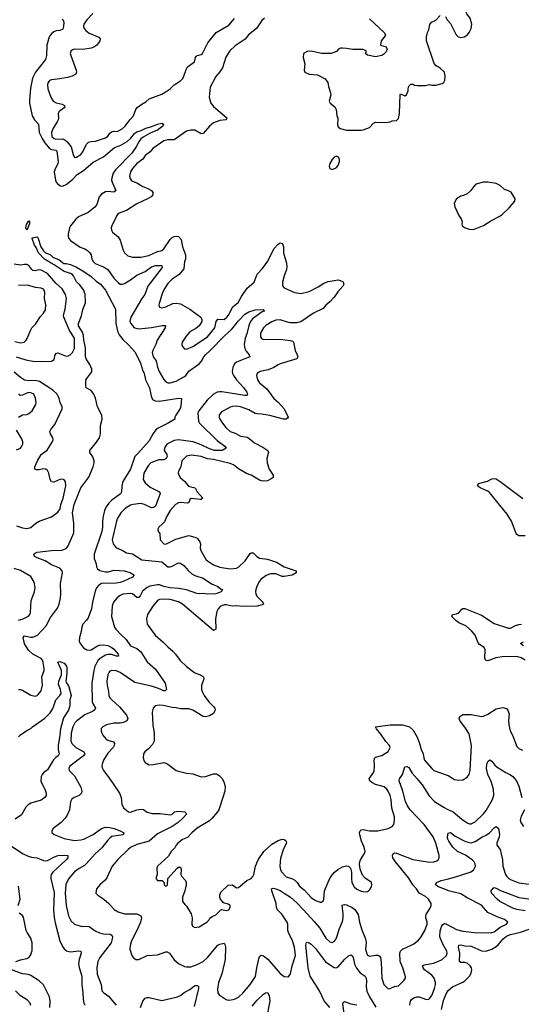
# Model space of a CAD drawing. Header units: inches. Extents: x 1843162 to 1959474, y 907081 to 1016326.
# Tile 11 of 256: x 1865882 to 1870713, y 914699 to 924174. Entities that reach past the tile are written whole.
import ezdxf

# ---------------------------------------------------------------- set-up
doc = ezdxf.new("R2010")
doc.units = ezdxf.units.IN
doc.header["$MEASUREMENT"] = 0
for name, color, linetype in [('B8961', 7, 'Continuous'), ('B8962', 7, 'Continuous'), ('B8971', 7, 'Continuous'), ('B8972', 7, 'Continuous')]:
    doc.layers.add(name, color=color, linetype=linetype)

msp = doc.modelspace()

# ---------------------------------------------------------------- linework, layer by layer
at = {"layer": 'B8961', "color": 5}
for points, elevation in [([(1865850, 919304.2), (1865910, 919283.9), (1865950, 919278.3), (1865990, 919288.5), (1866037, 919330), (1866069.4, 919350), (1866189.3, 919390), (1866250, 919434.4), (1866271.2, 919468.8), (1866277.6, 919510), (1866300.7, 919570), (1866326.3, 919690), (1866323.5, 919730), (1866310, 919746.6), (1866293, 919753), (1866270, 919749.8), (1866210, 919723.9), (1866188, 919728), (1866177.2, 919750), (1866163.5, 919810), (1866150, 919837), (1866135.1, 919850), (1866110.9, 919850.9), (1866070, 919842.8), (1866044.1, 919844.1), (1866027, 919850), (1866028.4, 919870), (1866053, 919930), (1866088.2, 919990), (1866102.2, 920000)], 660), ([(1865870, 917728.7), (1865890.8, 917730), (1865910, 917723.1), (1865990, 917673.7), (1866030, 917665.3), (1866050, 917670.4), (1866060.9, 917679.1), (1866090, 917717), (1866101.9, 917770), (1866096, 917850), (1866116.8, 917910), (1866119.3, 917930), (1866109.7, 917990), (1866102, 918010), (1866087.8, 918027.8), (1866010, 918067.9), (1865967.1, 918107.1), (1865929.1, 918169.1), (1865914.8, 918230), (1865930, 918243.6), (1865988, 918232.1), (1866010, 918231.9), (1866053.5, 918250), (1866138.7, 918341.3), (1866178.6, 918421.4), (1866246.1, 918510), (1866263.7, 918550), (1866273.7, 918610), (1866278, 918650), (1866275.9, 918750), (1866295.2, 918850), (1866291.4, 918871.4), (1866270, 918895.9), (1866190, 918928.8), (1866126.2, 918966.2), (1866050, 918995.6), (1866026, 919010), (1866017, 919030), (1866035.1, 919044.9), (1866049.8, 919050.2), (1866190, 919066.1), (1866290, 919071), (1866331.8, 919088.3), (1866349.8, 919110.2), (1866404.4, 919235.6), (1866403.8, 919330), (1866390.6, 919430), (1866407.4, 919510), (1866470, 919668.2), (1866547.5, 919772.5), (1866590.5, 919870), (1866600.5, 919910), (1866600.6, 919930), (1866586.1, 919966.1), (1866563.6, 920000)], 640), ([(1867018.8, 920000), (1866991.3, 919970), (1866949.2, 919850), (1866876.5, 919730), (1866866.9, 919686.9), (1866863.8, 919630), (1866854.4, 919610), (1866770, 919552.1), (1866739.7, 919520.3), (1866714.9, 919485.1), (1866698.3, 919450), (1866684.6, 919395.4), (1866678.9, 919350), (1866680.6, 919290), (1866674.1, 919250), (1866600.4, 919030), (1866597.8, 918990), (1866618.4, 918938.4), (1866623.2, 918910), (1866632.9, 918890), (1866653.1, 918873.1), (1866710, 918859.7), (1866738, 918862), (1866790, 918878.5), (1866891.3, 918870), (1866953.4, 918850), (1866983, 918830), (1866967.7, 918810), (1866884.9, 918770), (1866850, 918758.5), (1866810, 918750.5), (1866671.2, 918748.8), (1866641.4, 918730), (1866624.5, 918710), (1866613.6, 918686.4), (1866583.1, 918570), (1866573.5, 918506.5), (1866541.3, 918418.7), (1866525.7, 918394.3), (1866490, 918356.1), (1866479.4, 918330), (1866474.1, 918285.9), (1866456.9, 918230), (1866455.1, 918195.1), (1866465.7, 918170), (1866497.4, 918130), (1866530, 918110.2), (1866550, 918108.1), (1866570, 918111.9), (1866630, 918148.5), (1866650, 918155.5), (1866690, 918158.8), (1866730.7, 918150.8), (1866770, 918133.8), (1866790, 918116.1), (1866831.3, 918070), (1866834.9, 918050), (1866815.3, 918050), (1866766.2, 918066.2), (1866730, 918065.5), (1866710, 918059.6), (1866666.1, 918033.9), (1866637.8, 918010), (1866623.7, 917990), (1866606, 917950), (1866595.3, 917910), (1866576.6, 917790), (1866580.9, 917610), (1866588.5, 917588.5), (1866612, 917550), (1866607.1, 917532.9), (1866583.6, 917516.4), (1866510, 917485.5), (1866432.5, 917427.5), (1866413.6, 917406.4), (1866393, 917370), (1866377.2, 917310), (1866373.2, 917233.2), (1866384.5, 917210), (1866423.1, 917170), (1866501.1, 917130), (1866508.9, 917110), (1866496.9, 917090), (1866363.7, 916990), (1866355.3, 916970), (1866359.5, 916950), (1866410, 916897), (1866470.4, 916790), (1866481.6, 916750), (1866477.1, 916730), (1866453.4, 916710), (1866407.7, 916690), (1866385.4, 916674.6), (1866372.3, 916647.7), (1866360.9, 916570), (1866339.4, 916520.6), (1866320.4, 916490), (1866283, 916450), (1866206, 916390), (1866191, 916370), (1866191.1, 916351.1), (1866213.7, 916333.7), (1866310, 916295.8), (1866410, 916274.9), (1866470, 916281.8), (1866498.4, 916290), (1866590, 916334.3), (1866669.5, 916390.5), (1866710, 916403), (1866750, 916401.6), (1866791.3, 916391.3), (1866850.7, 916370), (1866884, 916350), (1866878, 916330), (1866790, 916318.8), (1866770, 916312.9), (1866750, 916299.2), (1866730, 916279.2), (1866674.8, 916205.2), (1866610, 916146.6), (1866526.9, 916053.1), (1866505.7, 916034.3), (1866454.2, 916005.8), (1866410, 915972.9), (1866352.1, 915907.9), (1866326.4, 915853.6), (1866319.8, 915770), (1866328.8, 915648.8), (1866352.9, 915550), (1866379, 915499), (1866410, 915471.6), (1866470, 915451.7), (1866490, 915448.7), (1866530, 915451.8), (1866550, 915447), (1866608, 915408), (1866650, 915386.4), (1866690, 915376.5), (1866753, 915373), (1866770, 915364.9), (1866775.2, 915350), (1866774.3, 915330), (1866761.5, 915290), (1866653.6, 915150), (1866634.4, 915110), (1866623.5, 915050), (1866628.4, 914990), (1866665.5, 914890), (1866674.4, 914830), (1866692.7, 914810), (1866737.4, 914777.4), (1866810, 914690.3)], 640), ([(1867292, 920000), (1867298.2, 919990), (1867303.7, 919970), (1867291.8, 919950), (1867270, 919939.6), (1867222.2, 919937.8), (1867145.3, 919910), (1867118, 919882), (1867077.3, 919810), (1867072.8, 919750), (1867090, 919718.7), (1867137.2, 919677.2), (1867227.7, 919630), (1867234.9, 919614.9), (1867190, 919493.6), (1867170, 919479.7), (1867150, 919478.3), (1867085.1, 919510), (1867050, 919518), (1866974, 919510), (1866950, 919502.4), (1866897.6, 919470), (1866856.1, 919430), (1866821.6, 919370), (1866815.6, 919350), (1866772.9, 919170), (1866780.8, 919130), (1866811, 919091), (1866868.2, 919068.2), (1866910, 919043.6), (1866970, 919033), (1867057.4, 918977.4), (1867250, 918955.9), (1867310, 918909.4), (1867330, 918908.6), (1867350, 918915), (1867410, 918947.4), (1867430, 918945.7), (1867463.4, 918923.4), (1867507.6, 918870), (1867541.3, 918841.3), (1867570, 918825.2), (1867650, 918799.7), (1867730, 918746), (1867790, 918720.3), (1867817.4, 918697.4), (1867834, 918690), (1867822.8, 918670), (1867770, 918649.8), (1867690, 918645.1), (1867649, 918651), (1867610.3, 918649.7), (1867586.6, 918653.4), (1867487.5, 918687.5), (1867410, 918700.2), (1867330, 918706.3), (1867270, 918720.2), (1867230, 918737.3), (1867210, 918737.2), (1867136.2, 918723.8), (1867109.7, 918710.3), (1867065, 918675), (1867043.5, 918630), (1867030, 918615.3), (1867010, 918613.3), (1866969, 918650), (1866950, 918653), (1866875.1, 918644.9), (1866850, 918632.4), (1866821.3, 918610), (1866785.3, 918570), (1866772, 918530), (1866765.7, 918430), (1866796.5, 918330), (1866807.2, 918310), (1866862.8, 918250), (1866908.8, 918208.8), (1866950, 918147.9), (1867010, 918122.4), (1867048.1, 918090), (1867110, 917993.6), (1867190, 917924), (1867282.6, 917790), (1867294.4, 917730), (1867284.5, 917715.5), (1867270, 917715.1), (1867218.5, 917738.5), (1867150, 917760.2), (1866990, 917797.2), (1866850, 917892.3), (1866810, 917909.8), (1866770, 917911.9), (1866750, 917905.1), (1866742.9, 917897.1), (1866730.2, 917870), (1866721.5, 917810), (1866723.2, 917770), (1866737.7, 917710), (1866739.6, 917670), (1866750.3, 917650), (1866768.9, 917630), (1866842.3, 917562.3), (1866910, 917480.3), (1866924, 917450), (1866914.2, 917425.8), (1866882, 917410), (1866850, 917403.7), (1866790, 917406), (1866718.8, 917390), (1866682, 917370), (1866667.6, 917352.4), (1866666.4, 917330), (1866672, 917310), (1866682.4, 917290), (1866713.3, 917253.3), (1866730, 917241.5), (1866784, 917224), (1866795.3, 917210), (1866792.8, 917190), (1866781.5, 917170), (1866730, 917117.6), (1866688.8, 917050), (1866675.3, 917010), (1866674.4, 916990), (1866680.4, 916970), (1866690.4, 916950), (1866742.2, 916882.2), (1866844.6, 916730), (1866858.7, 916690), (1866866.2, 916626.2), (1866880.7, 916590), (1866930, 916552.2), (1866950, 916548.9), (1867009.8, 916570.2), (1867050, 916578.3), (1867073.7, 916573.7), (1867109.3, 916549.3), (1867157, 916537), (1867235.2, 916535.2), (1867330, 916524), (1867349.7, 916530.3), (1867374, 916550), (1867410, 916559.3), (1867472, 916550), (1867482.8, 916542.8), (1867487.3, 916530), (1867453.7, 916490), (1867408.5, 916450), (1867350, 916408.9), (1867210, 916338.8), (1867130.1, 916269.9), (1867010, 916236.5), (1866950, 916207.1), (1866926.3, 916190), (1866827.1, 916092.9), (1866773.4, 916030), (1866722.5, 915917.5), (1866704.8, 915895.2), (1866653.4, 915850), (1866621, 915810), (1866616, 915770), (1866634, 915750), (1866693.4, 915710), (1866740.5, 915670), (1866792.8, 915612.8), (1866830, 915590.3), (1866890.2, 915570.2), (1867009, 915569), (1867050.2, 915550.2), (1867054, 915530), (1867044.2, 915490), (1867019.7, 915430), (1866957.4, 915310), (1866944.7, 915264.7), (1866943.8, 915230), (1866962.8, 915170), (1866976, 915150), (1867002, 915130), (1867030, 915130.6), (1867110, 915168.2), (1867210, 915175.8), (1867290, 915204.2), (1867303.4, 915203.4), (1867325.5, 915190), (1867370, 915127.7), (1867412.1, 915092.1), (1867470, 915064.4), (1867490, 915059.5), (1867530, 915061.1), (1867590, 915081.5), (1867650, 915111.7), (1867690, 915149), (1867790, 915267.4), (1867810, 915278.9), (1867850, 915286.8), (1867860.5, 915270), (1867863.1, 915250), (1867861.8, 915130), (1867828.6, 914991.4), (1867795.5, 914910), (1867786.5, 914846.5), (1867790.3, 914810.3), (1867802, 914790), (1867870, 914745.3), (1867890, 914740.2), (1867917.8, 914742.2), (1867950, 914749.2), (1867990, 914768.1), (1868030, 914805.7), (1868101.1, 914890), (1868152.2, 914967.8), (1868165.2, 915050), (1868189.9, 915150.1), (1868197.3, 915162.7), (1868209, 915171), (1868230, 915166.8), (1868273.3, 915133.3), (1868390, 914997.1), (1868430, 914966.8), (1868470, 914964.7), (1868490, 914991.3), (1868505.1, 915070), (1868538.4, 915170), (1868530, 915249.4), (1868509.4, 915310), (1868469.5, 915390), (1868464.8, 915410), (1868463.5, 915470), (1868457, 915490), (1868405.8, 915565.8), (1868364.5, 915610), (1868355.3, 915630), (1868352.3, 915670), (1868311.1, 915790), (1868308.5, 915811.6), (1868323.1, 915816.9), (1868348.5, 915811.6), (1868390, 915793.8), (1868430.3, 915770), (1868490, 915729.2), (1868550, 915674.3), (1868616.1, 915610), (1868717.6, 915497.6), (1868771.6, 915431.6), (1868830, 915336.5), (1868870, 915299.5), (1868890, 915293.7), (1868910, 915303.1), (1868930, 915330.4), (1868963, 915430), (1868990, 915494.9), (1868996.6, 915530), (1868997.2, 915570), (1868987.9, 915652.1), (1869010, 915660.8), (1869030, 915657.1), (1869083.7, 915630), (1869110, 915611.4), (1869142.4, 915562.4), (1869154.3, 915490), (1869175.8, 915415.8), (1869212.9, 915330), (1869218.8, 915290), (1869213.5, 915230), (1869224.7, 915184.7), (1869232.6, 915172.6), (1869250, 915161.3), (1869310, 915173.8), (1869330, 915173), (1869345.2, 915165.2), (1869356.5, 915150), (1869363.5, 915103.5), (1869368.5, 914950), (1869389.1, 914890), (1869430, 914848.9), (1869450, 914850.3), (1869490, 914872), (1869530, 914876.4), (1869582.4, 914930), (1869596.3, 914950), (1869597.1, 914962.9), (1869572.8, 915050), (1869547.1, 915110), (1869542.8, 915190), (1869549.7, 915210), (1869570, 915230.2), (1869652.8, 915267.2), (1869677.4, 915282.6), (1869723.1, 915316.9), (1869750, 915348), (1869784.8, 915410), (1869804.6, 915470), (1869804.6, 915490), (1869793.8, 915530), (1869792.3, 915550), (1869796.4, 915563.6), (1869837.7, 915630), (1869845.4, 915650), (1869844, 915670), (1869819.1, 915710), (1869790, 915736.1), (1869729.9, 915769.9), (1869702.2, 915810), (1869666.6, 915850), (1869630, 915912.9), (1869501, 916070), (1869476.9, 916110), (1869472, 916130), (1869474.8, 916145.2), (1869490, 916155.8), (1869510, 916154.6), (1869667.5, 916092.5), (1869830, 916066.7), (1869869.8, 916070.2), (1869898.6, 916081.4), (1869911.6, 916090), (1869920.5, 916110), (1869920.4, 916130), (1869891, 916251), (1869863.5, 916310), (1869778.3, 916430), (1869643.4, 916570), (1869615.2, 916610), (1869596.5, 916650), (1869571.8, 916750), (1869536.4, 916850), (1869541.3, 916870), (1869568.2, 916911.8), (1869590, 916983.8), (1869610, 916988.7), (1869630, 916977), (1869663.1, 916923.1), (1869710.6, 916870.6), (1869756.9, 916810), (1869826.1, 916706.1), (1869876.1, 916650), (1869970, 916592.5), (1870000, 916577.6)], 660), ([(1868275.9, 920000), (1868261.8, 919950), (1868266.2, 919910), (1868284.9, 919850), (1868323.1, 919790), (1868322, 919770), (1868305.4, 919754.6), (1868270, 919737.7), (1868230, 919732), (1868210, 919736.8), (1868190, 919744.1), (1868111.6, 919791.6), (1868066, 919806), (1867990, 919852.2), (1867941, 919890), (1867910, 919904.5), (1867750, 919942.2), (1867690, 919949.8), (1867630, 919971.2), (1867537.5, 919982.5), (1867487.2, 919972.8), (1867445.2, 919930), (1867434.3, 919870), (1867410.3, 919830), (1867408.7, 919810), (1867428.9, 919770), (1867471.2, 919731.2), (1867506.9, 919686.9), (1867530, 919677.4), (1867573.1, 919670), (1867591.8, 919630), (1867646.3, 919570), (1867630, 919557.8), (1867622.4, 919557.6), (1867532.4, 919567.6), (1867522, 919558), (1867510, 919528), (1867498, 919522), (1867430, 919528.1), (1867410, 919524.8), (1867382, 919510), (1867330, 919449.6), (1867295.3, 919390), (1867276.3, 919343.7), (1867258.4, 919321.6), (1867221.6, 919290), (1867213.4, 919270), (1867217.3, 919250), (1867230.6, 919230), (1867234.8, 919170), (1867270.6, 919130.6), (1867290, 919128.2), (1867384.9, 919175.1), (1867510, 919209.2), (1867570, 919194.7), (1867590, 919185.3), (1867616.2, 919150), (1867624.7, 919130), (1867621.7, 919090), (1867626.5, 919066.5), (1867678, 918978), (1867690, 918966), (1867750, 918929.1), (1867810, 918905.5), (1867910, 918890.3), (1867970, 918896.5), (1867993.6, 918910), (1868052.7, 918967.3), (1868102.3, 919037.7), (1868110, 919044.2), (1868130, 919044.6), (1868164.4, 919010), (1868190, 918992), (1868270, 918981.3), (1868354.5, 918954.5), (1868430, 918909), (1868544.7, 918870), (1868546, 918850), (1868507.3, 918830), (1868430, 918814.8), (1868410, 918816.5), (1868350, 918841.1), (1868298.5, 918841.5), (1868254.9, 918825.1), (1868208.3, 918791.7), (1868190, 918769.8), (1868169.2, 918730.8), (1868155.5, 918690), (1868153.6, 918670), (1868155.9, 918650), (1868167.3, 918627.3), (1868224.6, 918570), (1868230.4, 918550), (1868218, 918542), (1868168.6, 918531.4), (1868030, 918527.1), (1867970, 918534.1), (1867929.3, 918529.3), (1867870, 918543.2), (1867850, 918543.2), (1867812.8, 918527.2), (1867793.5, 918506.5), (1867781.5, 918478.5), (1867769.4, 918410), (1867770.3, 918310), (1867750, 918297.6), (1867450, 918549.8), (1867410, 918571.8), (1867330, 918595.6), (1867270, 918598.7), (1867230, 918593.5), (1867210, 918583.6), (1867164.9, 918530), (1867113, 918450), (1867103, 918410), (1867110, 918358), (1867185.5, 918250), (1867265.1, 918185.1), (1867310, 918138.4), (1867358.4, 918098.4), (1867383.7, 918070), (1867427.3, 918007.3), (1867490, 917948.8), (1867569.4, 917889.4), (1867622.8, 917870), (1867650.7, 917850), (1867655.5, 917830), (1867633.9, 917766.1), (1867633.6, 917730), (1867638.6, 917710), (1867660.2, 917670), (1867704.2, 917610), (1867750, 917565.8), (1867760.5, 917550), (1867765.1, 917530), (1867750, 917497.2), (1867710, 917476.8), (1867670, 917466.4), (1867650, 917468.7), (1867550, 917529.9), (1867510, 917543.8), (1867430, 917544), (1867390, 917553.2), (1867350, 917554.4), (1867264.5, 917575.5), (1867230, 917577.6), (1867186.8, 917570), (1867168, 917550), (1867158.7, 917510), (1867164.9, 917390), (1867177.7, 917310), (1867177.4, 917230), (1867162, 917198), (1867122.4, 917157.6), (1867086.8, 917130), (1867076, 917110), (1867070.8, 917070), (1867079.8, 917039.8), (1867090, 917024.7), (1867130, 917004.7), (1867170, 917006.8), (1867270, 917024.9), (1867290, 917020.5), (1867310, 917010.6), (1867390, 916950.5), (1867410, 916941.6), (1867490, 916923.1), (1867550, 916918.4), (1867630, 916888.4), (1867670, 916890.4), (1867750, 916916.4), (1867776.5, 916916.5), (1867802.3, 916902.3), (1867832.6, 916872.6), (1867852, 916832), (1867860.2, 916790), (1867856.9, 916750), (1867839.6, 916690), (1867799.7, 916570), (1867787.7, 916550), (1867734.1, 916485.9), (1867710, 916465.4), (1867590, 916394), (1867538.4, 916350), (1867497, 916303), (1867450, 916284), (1867403.6, 916250), (1867387.6, 916230), (1867375.8, 916204.2), (1867340.7, 916170), (1867314.4, 916125.6), (1867210, 916028), (1867202.8, 916010), (1867206, 915950), (1867192, 915910), (1867210, 915892), (1867254, 915890), (1867272.7, 915872.7), (1867274, 915850), (1867290, 915834), (1867306, 915850), (1867308, 915910), (1867398, 916010), (1867410, 916018), (1867430, 916018), (1867435.9, 915995.9), (1867434, 915950), (1867444.9, 915930), (1867478, 915890), (1867485.5, 915870), (1867485.5, 915850), (1867473, 915790), (1867451, 915730), (1867451.3, 915690), (1867475.3, 915655.3), (1867490, 915644.7), (1867534.9, 915570), (1867543.1, 915530), (1867539.3, 915470), (1867544.9, 915450), (1867570, 915437.1), (1867610, 915444.4), (1867684, 915490), (1867704, 915510), (1867713.2, 915526.8), (1867736, 915544), (1867770, 915558.8), (1867814.6, 915605.4), (1867830, 915612), (1867870, 915601), (1867895.3, 915610), (1867908.7, 915630), (1867908.7, 915650), (1867890, 915664), (1867852.7, 915672.7), (1867840.2, 915680.2), (1867817.2, 915710), (1867809.3, 915729.3), (1867809, 915750), (1867820.2, 915779.8), (1867890, 915847.3), (1867930, 915848), (1867970, 915820.7), (1867990, 915824), (1868069.8, 915890.2), (1868110, 915910.5), (1868127.3, 915930), (1868136.9, 915950), (1868153.3, 916030), (1868179.3, 916090), (1868232.9, 916170), (1868310, 916239.2), (1868370, 916274.3), (1868410, 916288.2), (1868430, 916284.9), (1868438.7, 916278.7), (1868447.3, 916270), (1868452.4, 916250), (1868424.2, 916195.8), (1868394.3, 916105.7), (1868388.6, 916030), (1868394.7, 915994.7), (1868405.8, 915970), (1868446.8, 915926.8), (1868510, 915905.2), (1868532.8, 915892.8), (1868552.8, 915872.8), (1868575.5, 915835.5), (1868621.5, 915801.5), (1868690, 915727.4), (1868730, 915698), (1868777.2, 915682.8), (1868790, 915683), (1868805.4, 915694.6), (1868810.9, 915709.1), (1868817.4, 915790), (1868862.6, 915897.4), (1868885.1, 915934.9), (1868911.3, 915968.7), (1868944.8, 915995.2), (1868990, 916021.8), (1869030, 916032.9), (1869050, 916028), (1869068.7, 916008.7), (1869077.1, 915970), (1869077, 915910), (1869082, 915870), (1869101.6, 915830), (1869130, 915806), (1869170, 915786.7), (1869210, 915780.5), (1869230, 915784), (1869242, 915790), (1869254.8, 915805.2), (1869269, 915830), (1869274, 915850), (1869269, 915870), (1869210, 915914.5), (1869183.5, 915943.5), (1869160.1, 916000.1), (1869154.3, 916050), (1869157.4, 916070), (1869164.2, 916090), (1869203.6, 916150), (1869207.6, 916170), (1869199.1, 916210), (1869172.9, 916270), (1869157.6, 916330), (1869155.1, 916350), (1869159.6, 916370), (1869170, 916379.5), (1869190, 916380.9), (1869250, 916368.4), (1869329.8, 916370.2), (1869429.6, 916390.4), (1869470, 916410.8), (1869483.7, 916430), (1869493, 916470), (1869490, 916502), (1869466.3, 916586.3), (1869458.8, 916670), (1869449.7, 916710), (1869430.8, 916750), (1869417.6, 916770), (1869391.4, 916791.4), (1869310, 916815.9), (1869272.9, 916832.9), (1869253.1, 916850), (1869247.6, 916870), (1869290, 916928.5), (1869295.4, 916944.6), (1869300.6, 916990), (1869295.1, 917050), (1869300.9, 917070), (1869310, 917078), (1869370, 917094.9), (1869405.3, 917114.7), (1869430, 917133), (1869449.6, 917170), (1869444.2, 917190), (1869408.9, 917228.9), (1869359.6, 917299.6), (1869317, 917350), (1869309.7, 917370.3), (1869450, 917388.9), (1869570, 917389.1), (1869634.9, 917370), (1869670, 917336.5), (1869710.1, 917270.1), (1869733.4, 917210), (1869747.6, 917150), (1869768.2, 917110), (1869774, 917070), (1869782, 917050), (1869850, 916968), (1869870, 916948.5), (1870000, 916904.1)], 680), ([(1865870, 918396.9), (1865917, 918410), (1865965.8, 918434.2), (1865979.7, 918450), (1865986.6, 918470), (1865993.5, 918586.5), (1866023.5, 918670), (1866029.7, 918710), (1866022, 918762), (1865990, 918815.8), (1865890, 918873.7), (1865830, 918894.6)], 660), ([(1865870, 917272.7), (1865890, 917292.4), (1865950, 917334), (1865990, 917354.8), (1866005.2, 917370), (1866125.8, 917454.2), (1866175.1, 917505), (1866199.5, 917540.5), (1866212.4, 917570), (1866229.3, 917630.7), (1866270, 917671.3), (1866281.2, 917690), (1866274.7, 917730), (1866256.1, 917776.1), (1866260.4, 917810), (1866284.2, 917870), (1866284.5, 917910), (1866249.8, 917990.2), (1866270, 917997.6), (1866310, 917982.6), (1866334, 917954), (1866336.9, 917936.9), (1866335.8, 917884.2), (1866325.7, 917810), (1866330, 917796), (1866350, 917770.8), (1866355.8, 917755.8), (1866377.1, 917670), (1866366, 917630), (1866366.3, 917570), (1866351.3, 917530), (1866304.3, 917455.7), (1866274.7, 917350), (1866270, 917289), (1866251.3, 917190), (1866252.7, 917152.7), (1866261.8, 917110), (1866251.3, 917090), (1866230, 917075.5), (1866208.6, 917051.4), (1866150, 916956.1), (1866112.7, 916927.3), (1866097.3, 916910), (1866089.1, 916890), (1866087.3, 916847.3), (1866097.8, 916817.8), (1866123.6, 916770), (1866138, 916730), (1866137, 916710), (1866123.8, 916690), (1866090, 916662.9), (1865990, 916634.7), (1865962.2, 916617.8), (1865942.6, 916597.4), (1865898.2, 916521.8), (1865838.7, 916481.3)], 620), ([(1865789.6, 916229.6), (1865908.5, 916150), (1865964.8, 916124.8), (1865995.5, 916115.5), (1866050, 916107.5), (1866110, 916082.4), (1866130, 916079.4), (1866150, 916084.1), (1866210, 916116.1), (1866250, 916131), (1866310, 916134.8), (1866346.8, 916130), (1866346.7, 916110), (1866330.2, 916090), (1866201.1, 915970), (1866186.1, 915950), (1866180.5, 915930), (1866181.6, 915910), (1866213.7, 915773.7), (1866209.1, 915610), (1866213.4, 915533.3), (1866222.3, 915482.3), (1866270.2, 915310), (1866294.3, 915254.3), (1866310, 915232.2), (1866333.5, 915213.5), (1866370, 915203.2), (1866450, 915213.2), (1866470.5, 915210), (1866475.3, 915190), (1866455.7, 915130), (1866448.4, 915088.3), (1866453.7, 915053.7), (1866482.2, 914970), (1866479.3, 914890), (1866490.1, 914810.1), (1866491.9, 914750), (1866499.5, 914710), (1866510.2, 914690)], 620), ([(1865867.9, 915650), (1865887.7, 915712.3), (1865870, 915835.3)], 620), ([(1870000, 915796.4), (1869914.5, 915830), (1869887.6, 915850), (1869895.1, 915870), (1869940.9, 915890), (1870000, 915904.4)], 640), ([(1865846.2, 915110), (1865890, 915127.2), (1865950, 915139.4), (1865970, 915149.4), (1865987.8, 915170), (1866002.2, 915217.8), (1866002.3, 915290), (1865990, 915336.4), (1865953.3, 915390), (1865945.7, 915410), (1865918.4, 915538.4), (1865910, 915553.3), (1865876.6, 915576.6)], 620), ([(1869640.5, 914690), (1869645.7, 914730), (1869655.2, 914744.8), (1869678.2, 914761.8), (1869710, 914770.9), (1869730.1, 914770.1), (1869790, 914747.3), (1869810, 914745.8), (1869820.9, 914750), (1869830, 914754.9), (1869850, 914783.8), (1869876.8, 914850), (1869887.8, 914890), (1869887.7, 914907.7), (1869873.7, 914950), (1869850, 914979.7), (1869781.8, 915030), (1869766.2, 915050), (1869762.6, 915070), (1869780.2, 915079.8), (1869865.9, 915094.1), (1869909.6, 915110), (1869950, 915131.5), (1869991, 915170), (1869999.2, 915190), (1869996.4, 915210), (1869958.5, 915278.5), (1869929.1, 915350), (1869932.3, 915407.7), (1869946.6, 915453.4), (1869954.5, 915465.4), (1869970, 915475.9), (1869990, 915473.7), (1870000, 915468.2)], 640), ([(1868868.2, 914670), (1868813.6, 914733.6), (1868770.5, 914830), (1868680.5, 914970), (1868658.7, 915050), (1868637.4, 915270), (1868645.6, 915294.4), (1868650, 915297.1), (1868670, 915292.2), (1868690, 915279.5), (1868730, 915235.3), (1868828.7, 915108.7), (1868910, 915054.4), (1868930, 915051.3), (1868950, 915059.6), (1869010, 915131.4), (1869050, 915167.4), (1869070, 915176.4), (1869086.3, 915166.3), (1869097.3, 915137.3), (1869106.7, 915086.7), (1869126.6, 915046.6), (1869162.2, 915002.2), (1869208.7, 914970), (1869217.1, 914957.1), (1869221.9, 914930), (1869217.3, 914870), (1869225.5, 914825.5), (1869249.3, 914770), (1869312.5, 914672.5)], 640), ([(1866173.7, 914670), (1866176.8, 914730), (1866167.8, 914770), (1866110, 914885.7), (1866070, 914924.2), (1865990, 914976.4), (1865966.6, 914986.6), (1865910, 914991.6), (1865890, 914997.5), (1865807, 915030)], 620), ([(1865990, 914689), (1865981.6, 914710), (1865958.7, 914738.7), (1865890, 914781.3), (1865843, 914830)], 640), ([(1867047, 914670), (1867067.8, 914730), (1867090, 914756.9), (1867110, 914765.3), (1867130, 914764), (1867250, 914735.8), (1867401.2, 914770), (1867430, 914785), (1867465.8, 914814.2), (1867519.4, 914840.6), (1867570, 914879.5), (1867590, 914881.3), (1867597.5, 914877.5), (1867605.5, 914870), (1867605.7, 914850), (1867562, 914678)], 640), ([(1868120.1, 914679.9), (1868170, 914737.8), (1868230, 914797.4), (1868250, 914810.4), (1868270, 914813), (1868283.9, 914783.9), (1868290.2, 914730), (1868257.3, 914550)], 640), ([(1869944.3, 914650), (1869963.6, 914736.4), (1869990, 914799.6), (1870000, 914816.3)], 620), ([(1869006.5, 914610), (1868995.1, 914704.9), (1869001, 914719), (1869010, 914724.9), (1869070, 914705.5), (1869130, 914695.8)], 620)]:
    msp.add_lwpolyline(points, dxfattribs=dict(at, elevation=elevation))
at = {"layer": 'B8962', "color": 5}
for points, elevation in [([(1866290, 924178.7), (1866301.6, 924170), (1866307.6, 924150), (1866305.4, 924110), (1866296.2, 924083.8), (1866270, 924071.7), (1866233, 924067), (1866210, 924057.2), (1866184.5, 924035.5), (1866165.7, 924010), (1866143.2, 923930), (1866140.7, 923830), (1866130.3, 923790), (1866034.4, 923670), (1866004.3, 923610), (1865984.8, 923515.2), (1865975.9, 923395.9), (1865977.2, 923370), (1866002, 923250), (1866023.9, 923210), (1866063.9, 923170), (1866069.6, 923090), (1866098.5, 923030), (1866123.1, 922990), (1866170, 922935.1), (1866190, 922925.4), (1866230, 922917.7), (1866238.3, 922910), (1866251.9, 922810), (1866247.9, 922790), (1866219.7, 922730), (1866215.5, 922710), (1866225.5, 922630), (1866234.2, 922610), (1866250, 922592), (1866276.1, 922576.1), (1866293.5, 922573.5), (1866330, 922586.9), (1866390, 922635.1), (1866436.3, 922683.7), (1866495.7, 922724.3), (1866590, 922804.7), (1866690, 922853.4), (1866796.4, 922943.6), (1866850, 922965), (1866916.6, 923003.4), (1866949.2, 923030.8), (1866990, 923081.4), (1867010, 923094.5), (1867051.7, 923108.3), (1867096, 923130), (1867154.5, 923145.5), (1867210, 923170.3), (1867250, 923177.1), (1867266, 923170), (1867259.1, 923150), (1867210.3, 923110), (1867137.8, 923082.2), (1867070, 923044.4), (1867050, 923028), (1867030, 922999.6), (1867005.4, 922950), (1866960.9, 922890), (1866805.2, 922730), (1866783.5, 922696.5), (1866768.3, 922651.7), (1866766.7, 922630), (1866771.6, 922610), (1866808.4, 922530), (1866790, 922515.8), (1866730, 922520.2), (1866710, 922516.8), (1866670, 922495.5), (1866647, 922470), (1866624.3, 922395.7), (1866604.9, 922370), (1866540.2, 922319.8), (1866450, 922276.8), (1866424.4, 922255.6), (1866370.3, 922190), (1866360.8, 922170), (1866348.1, 922110), (1866348.2, 922090), (1866355.6, 922070), (1866371.8, 922050), (1866465.1, 921985.1), (1866510.7, 921970.7), (1866534.4, 921954.4), (1866558.5, 921930), (1866570, 921910.4), (1866577.8, 921870), (1866590, 921846.7), (1866610, 921829.4), (1866690, 921797), (1866730, 921771.6), (1866790, 921685.4), (1866830, 921643.8), (1866850, 921630.2), (1866870, 921627.7), (1866890, 921636.3), (1866950, 921671.7), (1867010, 921716.6), (1867090, 921751.6), (1867150, 921796.6), (1867190, 921808.7), (1867251.3, 921810), (1867253.4, 921790), (1867115.1, 921610), (1867087.1, 921530), (1867058.7, 921490), (1866951.7, 921310), (1866944.3, 921270), (1866951.2, 921250), (1866978.5, 921218.5), (1866990, 921209.3), (1867030, 921198.3), (1867150.9, 921210.9), (1867252.7, 921232.7), (1867286.8, 921230), (1867284.6, 921210), (1867206.8, 921090), (1867192.7, 921047.3), (1867163.5, 920990), (1867159, 920970), (1867167.1, 920930), (1867195, 920890), (1867209.7, 920829.7), (1867225.1, 920790), (1867270, 920710.3), (1867290, 920687.8), (1867310, 920678.6), (1867330, 920678.5), (1867390, 920694.4), (1867470, 920740.1), (1867482, 920750), (1867510, 920791.3), (1867610, 920862.2), (1867632.9, 920887.1), (1867655.7, 920930), (1867672, 920950), (1867717.9, 920990), (1867850.7, 921130), (1867925.3, 921194.7), (1867990, 921277.7), (1868050, 921338.9), (1868090, 921362.8), (1868150, 921382.6), (1868226, 921386), (1868236.3, 921376.3), (1868235.5, 921370), (1868217.8, 921362.2), (1868125.4, 921294.6), (1868104.9, 921270), (1868087.9, 921232.1), (1868069.4, 921150), (1868054.2, 921110), (1868042.4, 921050), (1868050, 921008.7), (1868063.3, 920983.3), (1868092.7, 920950), (1868099.1, 920930), (1867970, 920879.2), (1867950, 920863), (1867933.9, 920826.1), (1867928, 920788), (1867931.3, 920770), (1867941.8, 920750), (1867968.9, 920708.9), (1868042, 920630), (1868068.8, 920590), (1868075.1, 920564.9), (1868070, 920559.3), (1868050, 920557.7), (1867830, 920592.3), (1867810, 920594.3), (1867783.7, 920590), (1867749.3, 920570.7), (1867687, 920513), (1867608.8, 920410), (1867598.1, 920390), (1867603.5, 920310), (1867613, 920290), (1867784.6, 920124.6), (1867858.4, 920070), (1867870.6, 920050), (1867831, 920030), (1867759.3, 920030), (1867710, 920044.7), (1867630, 920084.4), (1867551.3, 920111.3), (1867410, 920129.9), (1867370, 920124.1), (1867299.5, 920090), (1867280, 920060), (1867273.1, 920030), (1867292, 920000)], 660), ([(1866587.7, 924232.3), (1866527.5, 924172.5), (1866499.3, 924130), (1866497.5, 924110), (1866503.5, 924090), (1866519.6, 924070), (1866550, 924045.8), (1866644.6, 924004.6), (1866657.1, 923990), (1866653.4, 923970), (1866624.4, 923930), (1866596, 923910), (1866570, 923899.5), (1866490, 923886.6), (1866410.3, 923889.7), (1866390, 923884.5), (1866373.4, 923870), (1866368.8, 923850), (1866373.4, 923830), (1866426.3, 923690), (1866428.8, 923670), (1866421.3, 923650), (1866388, 923630), (1866343.6, 923616.4), (1866270, 923603.5), (1866190, 923596.4), (1866170, 923587.8), (1866154.9, 923570), (1866148.4, 923550), (1866151.6, 923510), (1866182.3, 923430), (1866204.2, 923390), (1866232.7, 923372.7), (1866290, 923360.2), (1866313, 923350), (1866315.3, 923335.3), (1866310, 923325.1), (1866263.7, 923290), (1866254, 923270), (1866255.3, 923230), (1866251.3, 923210), (1866243.5, 923190), (1866204.2, 923130), (1866187.5, 923090), (1866191.7, 923051.7), (1866215.5, 923030), (1866230, 923025.7), (1866290, 923026.7), (1866316.9, 923016.9), (1866339.7, 922999.6), (1866378.7, 922950), (1866396.1, 922876.1), (1866410, 922848), (1866430, 922852.7), (1866470, 922877.6), (1866490, 922903.8), (1866524.1, 922975.9), (1866545.6, 922994.4), (1866570, 923002.8), (1866613.2, 923006.8), (1866710, 923038.3), (1866730, 923053.7), (1866750, 923082.7), (1866765.7, 923094.3), (1866790, 923100.1), (1866820.7, 923099.3), (1866870, 923124.7), (1866897.6, 923150), (1866941.6, 923210), (1866977.8, 923250), (1867000.3, 923310), (1867014.8, 923330), (1867057.5, 923362.5), (1867096.4, 923383.6), (1867130, 923413.6), (1867250, 923457.4), (1867284.4, 923475.6), (1867330, 923508.5), (1867370, 923548.9), (1867430, 923586), (1867451.8, 923608.3), (1867464.1, 923630), (1867484.6, 923695.4), (1867499.4, 923720.6), (1867564.2, 923770), (1867573.8, 923810), (1867580.7, 923819.3), (1867592, 923828), (1867630, 923838.2), (1867643.5, 923850), (1867695.3, 923950), (1867773.3, 924050), (1867897, 924123), (1867950, 924184.9)], 680), ([(1868240.5, 924190), (1868215.1, 924164.9), (1868162, 924090), (1868086.4, 924030), (1868052.7, 923987.3), (1867956.1, 923923.9), (1867905.7, 923874.3), (1867866, 923814), (1867834.1, 923710), (1867810, 923673.6), (1867770, 923628.1), (1867716.5, 923523.5), (1867708.2, 923430), (1867722.6, 923370), (1867750, 923337.8), (1867878, 923230), (1867871, 923210), (1867810, 923204.1), (1867750, 923182.8), (1867710, 923151), (1867650, 923079.7), (1867630, 923076.9), (1867570, 923112.2), (1867530, 923109.9), (1867490, 923101.2), (1867370, 923018.8), (1867310, 923018), (1867270.9, 923009.1), (1867165.8, 922934.2), (1867137.6, 922902.4), (1867091.9, 922868.1), (1867066.7, 922833.3), (1867010, 922790.7), (1866970, 922743.1), (1866950.2, 922710), (1866941.2, 922670), (1866945.2, 922645.2), (1866955.8, 922630), (1866970, 922620.3), (1867010, 922602.9), (1867067.8, 922567.8), (1867114.9, 922550), (1867150, 922530.2), (1867163.7, 922510), (1867164.9, 922490), (1867148.4, 922470), (1867113.4, 922450), (1867010, 922402.3), (1866910, 922339.3), (1866831.7, 922308.3), (1866818.4, 922290), (1866768.2, 922190), (1866763, 922170), (1866764.9, 922150), (1866776.3, 922130), (1866830, 922083.8), (1866850, 922053.4), (1866877.7, 921957.7), (1866891.7, 921931.7), (1866922.5, 921902.5), (1866967.4, 921887.4), (1867050.3, 921890.3), (1867125, 921905), (1867210, 921942), (1867250, 921952.5), (1867271.5, 921968.5), (1867330, 922060.2), (1867350, 922079.2), (1867370, 922088.3), (1867390, 922091.5), (1867410, 922087.4), (1867438, 922058), (1867450, 921987.7), (1867480.3, 921910), (1867478.7, 921870), (1867470, 921848.7), (1867462.7, 921777.2), (1867416.6, 921723.4), (1867350, 921678.8), (1867310, 921634.2), (1867278.8, 921590), (1867257.6, 921550), (1867223, 921430), (1867228.2, 921408.2), (1867250, 921400.5), (1867290, 921410.4), (1867358, 921442), (1867390, 921445.6), (1867430, 921439.7), (1867519.5, 921390), (1867626.7, 921310), (1867637.6, 921290), (1867635.3, 921270), (1867610.2, 921229.8), (1867577.7, 921202.3), (1867519.6, 921170), (1867483.8, 921130), (1867446, 921070), (1867444.7, 921050), (1867451.3, 921030), (1867470, 921006.8), (1867490, 921002.8), (1867550, 921028.5), (1867690, 921123.7), (1867762.3, 921210), (1867775.8, 921270), (1867789.1, 921290.9), (1867850, 921289.4), (1867878.5, 921310), (1867893.9, 921330), (1867936.3, 921410), (1867987.1, 921452.9), (1868018.1, 921510), (1868071.3, 921590), (1868141, 921650), (1868170, 921723.8), (1868220.6, 921779.4), (1868270.6, 921849.4), (1868330, 921970.3), (1868370, 922012.7), (1868390, 922025.5), (1868410, 922022), (1868417.6, 922010), (1868422, 921990), (1868421.5, 921930), (1868450.2, 921830), (1868455.2, 921795.2), (1868452.9, 921770), (1868428.7, 921710), (1868412.1, 921650), (1868413.8, 921613.8), (1868430, 921594), (1868530.2, 921550.2), (1868590, 921539.2), (1868670, 921559.2), (1868756.9, 921603.1), (1868810, 921637.6), (1868853.8, 921653.8), (1868950, 921670.4), (1868993.8, 921653.8), (1868998.8, 921650), (1869002.8, 921630), (1868994.8, 921610), (1868944.8, 921555.2), (1868910, 921505.6), (1868870, 921459.6), (1868830, 921427.3), (1868806, 921394), (1868710.1, 921349.9), (1868590, 921268.1), (1868550, 921257.1), (1868490, 921256.2), (1868470, 921258.8), (1868390, 921284.9), (1868350, 921282.4), (1868310, 921267.3), (1868252.8, 921230), (1868230, 921208.3), (1868208.6, 921170), (1868202.2, 921150), (1868202.3, 921122.3), (1868210, 921105.7), (1868230, 921096.5), (1868390, 921100.6), (1868488.1, 921088.1), (1868510, 921079.5), (1868518.7, 921070), (1868536.1, 920990), (1868555.6, 920950), (1868561.1, 920930), (1868550.9, 920909.1), (1868390, 920861.6), (1868370, 920854), (1868330, 920828.1), (1868275.4, 920804.6), (1868198, 920790), (1868170.4, 920770), (1868163.1, 920750), (1868171.5, 920710), (1868190, 920678.7), (1868261.4, 920621.4), (1868330.1, 920530.1), (1868374.5, 920490), (1868427.7, 920430), (1868468.2, 920350), (1868460.9, 920339.1), (1868448.9, 920331.1), (1868422, 920330), (1868290, 920365.2), (1868210, 920378.5), (1868170, 920379.8), (1868150, 920386), (1868090, 920418.5), (1868010, 920449), (1867970, 920456.1), (1867930, 920452.3), (1867910, 920444.2), (1867823.2, 920396.8), (1867801.6, 920370), (1867802.4, 920350), (1867810.4, 920330), (1867834.9, 920290), (1867867.2, 920250), (1867910, 920211.6), (1867956.6, 920196.6), (1868010, 920167.9), (1868075.9, 920155.9), (1868143.7, 920103.7), (1868222.1, 920062.1), (1868270.4, 920030), (1868278.7, 920010), (1868275.9, 920000)], 680), ([(1869250, 924183), (1869390.6, 924050), (1869404.9, 924030), (1869402, 924018), (1869363.7, 923970), (1869358, 923930), (1869411.9, 923911.9), (1869421.6, 923890), (1869410, 923865.2), (1869390, 923842.9), (1869370.2, 923829.8), (1869310, 923815.4), (1869230, 923832.7), (1869212.7, 923850), (1869220.9, 923870), (1869190, 923887.6), (1869090, 923886.3), (1869030, 923898), (1868990, 923900.5), (1868970, 923899.5), (1868951, 923890), (1868933.1, 923866.9), (1868882, 923850), (1868787.6, 923847.6), (1868690, 923869.7), (1868650, 923867.8), (1868614.8, 923850), (1868610.7, 923810.7), (1868626.8, 923750), (1868621.6, 923690), (1868628.6, 923668.6), (1868670, 923648.4), (1868750, 923644.9), (1868824.1, 923604.1), (1868850.6, 923570), (1868856.4, 923530), (1868875.5, 923470), (1868877.3, 923450), (1868864, 923390), (1868871, 923370), (1868915.9, 923335.9), (1868930.6, 923310.6), (1868934.8, 923250), (1868946.4, 923226.4), (1868942.8, 923162.8), (1868950, 923142), (1868967.1, 923127.1), (1869030, 923111.3), (1869170, 923111), (1869190, 923114.8), (1869250, 923136), (1869290, 923178.8), (1869310, 923187.3), (1869410, 923184), (1869450, 923191), (1869470, 923201), (1869510, 923204.7), (1869518, 923210), (1869530, 923222), (1869540.9, 923270), (1869546, 923454), (1869550, 923462), (1869590, 923442), (1869606, 923450), (1869622, 923490), (1869622, 923510), (1869630, 923534), (1869650, 923554), (1869670, 923554), (1869685.4, 923545.4), (1869710, 923542), (1869790, 923542), (1869830, 923551.3), (1869850, 923544.7), (1869890, 923544.7), (1869950, 923561), (1869968, 923570), (1869975.3, 923590), (1869979, 923630), (1869973.2, 923670), (1869930, 923709.2), (1869891.5, 923731.5), (1869873.4, 923753.4), (1869798.4, 923970), (1869799.5, 924010), (1869809.6, 924050), (1869822, 924078), (1869832.1, 924127.9), (1869849.2, 924150), (1869888.7, 924170), (1869930, 924214)], 720), ([(1869983.6, 924203.6), (1870000, 924173.7)], 720), ([(1866563.6, 920000), (1866557, 920010), (1866558, 920030), (1866622.9, 920110), (1866650, 920151), (1866659.6, 920190), (1866660.7, 920270), (1866676.2, 920330), (1866674, 920370), (1866630, 920448.7), (1866611.3, 920531.3), (1866597.6, 920570), (1866570, 920604.5), (1866522.7, 920630), (1866519.3, 920650), (1866518, 920710), (1866575.4, 920784.6), (1866575.8, 920810), (1866556.6, 920856.7), (1866523.7, 920910), (1866516.8, 920930), (1866515.1, 921015.1), (1866498.3, 921090), (1866496.6, 921136.6), (1866486, 921166), (1866450, 921229.4), (1866448.3, 921250), (1866476.4, 921323.6), (1866490, 921384.7), (1866517, 921450), (1866512.9, 921532.9), (1866495.2, 921575.2), (1866462.7, 921622.7), (1866430, 921653.2), (1866399.3, 921710), (1866383.7, 921730), (1866310, 921751.2), (1866290, 921763.1), (1866215.5, 921815.5), (1866184, 921830), (1866121, 921870), (1866064, 921930), (1866041.3, 921981.3), (1866024.6, 922004.6), (1866002.7, 922070), (1866003.7, 922076.3), (1866050, 922084), (1866058, 922078), (1866086, 921990), (1866110.4, 921950), (1866130, 921932.2), (1866174.3, 921914.3), (1866202, 921890), (1866263.2, 921863.2), (1866307.9, 921827.9), (1866330, 921828.8), (1866370, 921816.9), (1866430, 921791.3), (1866490, 921758), (1866570, 921702), (1866618, 921658), (1866659.1, 921630), (1866710, 921573), (1866804, 921390), (1866806.7, 921250), (1866827.4, 921167.4), (1866841, 921141), (1866875.6, 921095.6), (1866930, 921045.5), (1866990, 920979.1), (1867030, 920905.5), (1867045.2, 920870), (1867064.3, 920804.3), (1867080.3, 920770), (1867094.9, 920710), (1867132.3, 920632.3), (1867147.1, 920550), (1867160.7, 920520.8), (1867185.5, 920505.5), (1867230, 920502), (1867412.5, 920532.5), (1867442, 920530), (1867435.2, 920455.2), (1867428.7, 920431.3), (1867387.3, 920370), (1867377.3, 920350), (1867374.8, 920330), (1867310.6, 920290), (1867215.3, 920244.7), (1867193.4, 920226.6), (1867167.7, 920192.3), (1867130, 920121.3), (1867018.8, 920000)], 640), ([(1865849.8, 920930.2), (1865941.3, 920901.3), (1866010, 920887.2), (1866090, 920883.5), (1866190, 920889.3), (1866214.3, 920905.7), (1866224.8, 920950), (1866236, 920964), (1866250, 920969.2), (1866330, 920937.4), (1866350, 920940.3), (1866369.3, 920950), (1866390, 920970.5), (1866409.8, 921010.2), (1866409.8, 921110), (1866361.8, 921181.8), (1866307.2, 921310), (1866305.3, 921330), (1866320.3, 921390), (1866333.4, 921490), (1866323.2, 921530), (1866290, 921583.5), (1866230, 921637.6), (1866150.8, 921730.8), (1866090, 921762.9), (1866070, 921765.9), (1866030, 921758), (1866010, 921761.3), (1865998.4, 921770), (1865970, 921809.8), (1865950, 921817.3), (1865930, 921819.5), (1865890, 921812.2), (1865830, 921822.4)], 660), ([(1865836.3, 921076.3), (1865890, 921063.8), (1865923.7, 921070), (1865946, 921090), (1865954.9, 921105.1), (1865988.2, 921190), (1866000.5, 921210), (1866035.4, 921244.6), (1866083.4, 921316.6), (1866112.1, 921350), (1866130, 921382), (1866134.6, 921430), (1866120.8, 921490), (1866122.7, 921550), (1866116.4, 921570), (1866110, 921580.7), (1866090, 921591.1), (1866035.6, 921595.6), (1865958.2, 921618.2), (1865870, 921617.7)], 680), ([(1866102.2, 920000), (1866147.7, 920032.3), (1866196.3, 920110), (1866203, 920130), (1866201.3, 920150), (1866179.5, 920190), (1866174, 920210), (1866182.9, 920230), (1866220.7, 920279.3), (1866289.7, 920430), (1866289.7, 920450), (1866272.3, 920490), (1866263.1, 920530), (1866242.7, 920570), (1866202.3, 920610), (1866072.4, 920692.4), (1866030, 920703.4), (1865970, 920698), (1865930, 920705.5), (1865890, 920730.8), (1865830, 920783.8)], 660), ([(1865870, 920350.8), (1865910, 920371), (1865950, 920375.6), (1865970, 920383.6), (1866001.1, 920410), (1866038, 920470), (1866041.5, 920490), (1866033.6, 920533.6), (1866018.9, 920570), (1865990, 920584.1), (1865970, 920586.3), (1865950, 920581.4), (1865910, 920560.2), (1865890, 920557.8), (1865882.3, 920562.3), (1865873.3, 920573.3)], 680), ([(1865850, 920035), (1865888.6, 920051.4), (1865897.9, 920062.1), (1865911.9, 920090), (1865912.6, 920112.6), (1865901.5, 920141.5), (1865850, 920225.6)], 680)]:
    msp.add_lwpolyline(points, dxfattribs=dict(at, elevation=elevation))
for points, elevation in [([(1868930, 922861.2), (1868910, 922852.7), (1868890, 922829.2), (1868870, 922789), (1868863.9, 922763.9), (1868864.4, 922750), (1868870, 922740.7), (1868890, 922732.7), (1868930, 922748.4), (1868949.4, 922770), (1868962.7, 922810), (1868961.2, 922830), (1868952.5, 922852.5)], 720), ([(1865950, 922148), (1865942.9, 922170), (1865944.5, 922190), (1865950, 922211), (1865970, 922238.8), (1865975.5, 922230), (1865977.6, 922210)], 640)]:
    msp.add_lwpolyline(points, close=True, dxfattribs=dict(at, elevation=elevation))
at = {"layer": 'B8971', "color": 5}
for points, elevation in [([(1870750, 919206), (1870688.6, 919208.6), (1870670, 919220.9), (1870664.2, 919230), (1870618.2, 919350), (1870577.4, 919417.5), (1870404.9, 919624.9), (1870390, 919637.2), (1870318, 919670), (1870289.3, 919690), (1870299, 919710), (1870387.5, 919732.5), (1870430, 919756.3), (1870450, 919759.1), (1870470, 919755.5), (1870510.3, 919730.3), (1870727.3, 919567.3)], 680), ([(1870750, 918011.8), (1870710, 918034.4), (1870670, 918045), (1870530, 918044.6), (1870466.4, 918033.6), (1870390, 918005.6), (1870370, 918009.3), (1870363, 918030), (1870363.5, 918110), (1870354, 918134), (1870310, 918163.1), (1870296.9, 918176.9), (1870267.8, 918250), (1870232.7, 918292.7), (1870180, 918340), (1870110, 918369.9), (1870085.8, 918390), (1870043, 918430), (1870049.5, 918450), (1870090, 918456.9), (1870110, 918465.3), (1870138.9, 918501.1), (1870150, 918508.4), (1870170, 918507.2), (1870330, 918443.2), (1870450, 918364.7), (1870590, 918318), (1870610, 918319), (1870656, 918344), (1870690, 918353), (1870715.8, 918355.8)], 680), ([(1870734.7, 918150), (1870706, 918170), (1870732.8, 918187.2)], 660), ([(1870000, 916904.1), (1870010, 916900.7), (1870070, 916862.8), (1870110, 916854.8), (1870150, 916861), (1870190, 916884.7), (1870210, 916911.3), (1870221.6, 916950), (1870234.6, 917190), (1870210, 917302), (1870176.6, 917356.6), (1870121.3, 917430), (1870113.3, 917450), (1870120.5, 917470), (1870150, 917488.8), (1870229, 917489), (1870330, 917470.3), (1870350, 917472.9), (1870390, 917490.3), (1870470, 917542), (1870535.2, 917555.2), (1870570, 917546.8), (1870584, 917530), (1870595.5, 917490), (1870588.8, 917430), (1870592.2, 917390), (1870604.9, 917330), (1870627.7, 917290), (1870670, 917181), (1870690, 917162), (1870724.4, 917144.4)], 680), ([(1870000, 916577.6), (1870055.8, 916550), (1870140.2, 916480.2), (1870190, 916444.5), (1870214.8, 916434.8), (1870230, 916436), (1870270, 916455.6), (1870347, 916530), (1870374.2, 916565.8), (1870435, 916670), (1870447.5, 916712.5), (1870445.8, 916770), (1870422.6, 916842.5), (1870389.9, 916910), (1870378.8, 916970), (1870381.1, 917010), (1870390, 917037.3), (1870410, 917050.6), (1870430, 917039.1), (1870459.3, 916999.3), (1870480.3, 916980.3), (1870562.4, 916930), (1870608.5, 916908.5), (1870630.3, 916890), (1870667.7, 916850), (1870690, 916798), (1870719.2, 916690)], 660), ([(1870743.6, 916570), (1870711.3, 916508.7), (1870703.1, 916470), (1870707.4, 916450), (1870733.7, 916410)], 660), ([(1870000, 915904.4), (1870070, 915921.4), (1870220.7, 915970), (1870251.2, 915990), (1870270.9, 916030), (1870270, 916052), (1870259.7, 916070), (1870239.2, 916090), (1870174, 916134), (1870096.9, 916170), (1870053.8, 916210), (1870014.2, 916270), (1870006, 916290), (1870003.2, 916310), (1870010, 916346.8), (1870030, 916354), (1870076.4, 916316.4), (1870168.6, 916268.6), (1870210, 916255), (1870230, 916253.8), (1870270, 916266.4), (1870333.4, 916306.6), (1870374.2, 916325.8), (1870406.9, 916350), (1870450, 916397), (1870470.4, 916410.4), (1870492.3, 916392.3), (1870502.9, 916337.1), (1870498.9, 916310), (1870476.5, 916250), (1870478, 916230), (1870507.8, 916187.8), (1870530.2, 916090), (1870533.7, 916030), (1870561, 915950), (1870572.3, 915930), (1870590, 915912.3), (1870610, 915901.1), (1870689.5, 915869.5), (1870790, 915854.3)], 640), ([(1870000, 915468.2), (1870090, 915419.2), (1870150, 915404.5), (1870262, 915390), (1870394.3, 915385.7), (1870430, 915389.1), (1870450, 915396.9), (1870510, 915441.2), (1870569.4, 915470), (1870582, 915490), (1870550, 915515.4), (1870481.2, 915541.2), (1870390, 915583.5), (1870330, 915653.7), (1870190, 915724.4), (1870130, 915763.1), (1870011.8, 915791.8), (1870000, 915796.4)], 640), ([(1870750, 915597.8), (1870670, 915610.5), (1870630, 915623.2), (1870505.1, 915690), (1870478.8, 915710), (1870426.6, 915770), (1870422.9, 915790), (1870441.6, 915818.4), (1870450, 915824), (1870470, 915817.6), (1870513.5, 915793.5), (1870690, 915726.1), (1870830, 915706.6)], 620), ([(1870000, 914816.3), (1870010, 914833), (1870050, 914867.7), (1870150, 914911.8), (1870170, 914925.2), (1870212.3, 914970), (1870230, 914999.5), (1870236.1, 915030), (1870232.6, 915050), (1870219.8, 915070), (1870190, 915094.1), (1870170, 915100.6), (1870130, 915101.2), (1870116.9, 915110), (1870121.7, 915190), (1870108, 915250), (1870112.2, 915267.8), (1870130, 915271.4), (1870170, 915262.5), (1870230, 915258.3), (1870330, 915214.3), (1870371.1, 915211.1), (1870430, 915230.1), (1870470, 915254.7), (1870490, 915271.9), (1870539.4, 915330), (1870570, 915353.6), (1870610, 915369.7), (1870705.4, 915394.6), (1870790, 915423.4)], 620)]:
    msp.add_lwpolyline(points, dxfattribs=dict(at, elevation=elevation))
at = {"layer": 'B8972', "color": 5, "elevation": 720}
msp.add_lwpolyline([(1870000, 924173.7), (1870002, 924170), (1870030, 924138), (1870084, 924030), (1870106, 924010), (1870130, 924003.8), (1870162, 924010), (1870194, 924030), (1870209.2, 924050), (1870229.3, 924090.7), (1870236, 924130), (1870221.2, 924190), (1870189.2, 924230), (1870169, 924270), (1870169, 924310), (1870189.2, 924370), (1870189.3, 924390), (1870185.2, 924430), (1870169, 924450), (1870130, 924469.3), (1870090, 924475.1), (1870050, 924469.2), (1870012, 924450), (1870000, 924432.5)], dxfattribs=at)
msp.add_lwpolyline([(1870390, 922611.3), (1870350, 922609.6), (1870276, 922590), (1870254, 922570), (1870228.1, 922531.9), (1870190, 922499), (1870156.8, 922483.2), (1870130, 922477.2), (1870088.3, 922451.7), (1870067.3, 922410), (1870073.7, 922373.7), (1870110.6, 922290.6), (1870138, 922250), (1870144.7, 922230), (1870141, 922210), (1870144.7, 922190), (1870170.9, 922170.9), (1870210, 922158.8), (1870250, 922154.8), (1870270, 922160.7), (1870350, 922193.4), (1870420.1, 922239.9), (1870499.7, 922280.3), (1870530, 922300.5), (1870596.6, 922363.4), (1870650, 922426.8), (1870655.1, 922450), (1870613.5, 922513.5), (1870590, 922527.6), (1870550, 922540.5), (1870510, 922578), (1870470, 922597.4)], close=True, dxfattribs=at)

doc.saveas('drawing.dxf')
